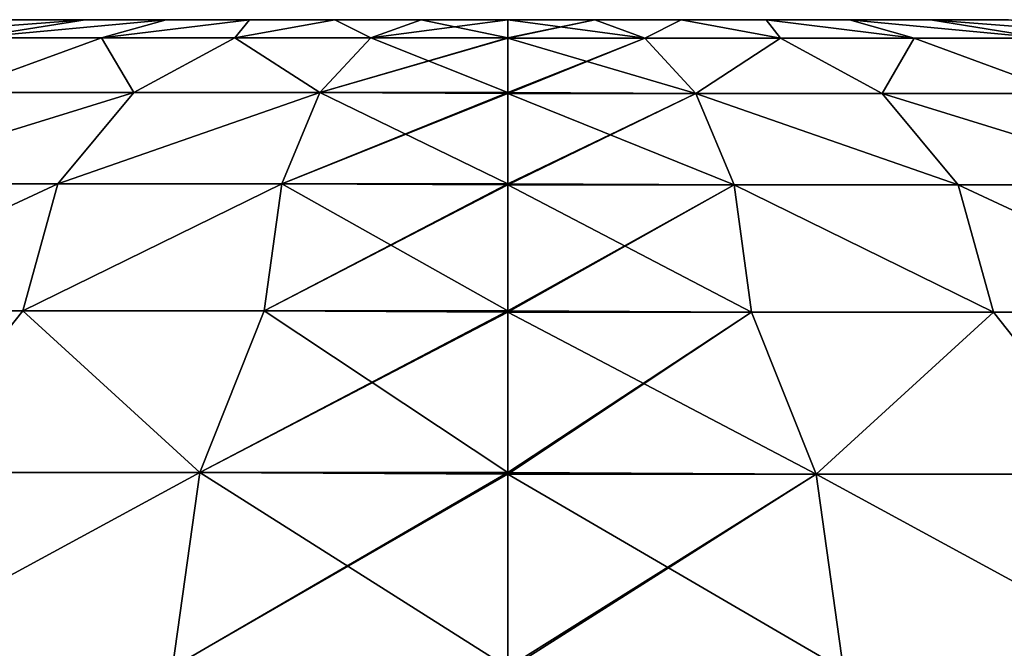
# Model space of a CAD drawing. Header units: millimetres. Extents: x -35 to 35, y -10 to 62.5.
# Tile 61 of 68: x -3 to 3.1, y 58.6 to 62.5. Entities that reach past the tile are written whole.
import ezdxf

# ---------------------------------------------------------------- set-up
doc = ezdxf.new("R2010")
doc.units = ezdxf.units.MM
doc.header["$LTSCALE"] = 65.185185
for name, color, linetype in [('54', 7, 'CONTINUOUS'), ('55', 7, 'CONTINUOUS'), ('58', 7, 'CONTINUOUS')]:
    doc.layers.add(name, color=color, linetype=linetype)

msp = doc.modelspace()

# ---------------------------------------------------------------- linework, layer by layer
at = {"layer": '54', "color": 7, "linetype": 'CONTINUOUS'}
for points in [[(-3.1026, 62.5, 5.7336), (-2.6185, 62.5, 5.9703), (-3.1026, 62.5, -5.7336), (-3.1026, 62.5, 5.7336)], [(-3.1026, 62.5, -5.7336), (-2.6185, 62.5, 5.9703), (-2.6185, 62.5, -5.9703), (-3.1026, 62.5, -5.7336)], [(-2.6185, 62.5, 5.9703), (-2.1165, 62.5, 6.1661), (-2.6185, 62.5, -5.9703), (-2.6185, 62.5, 5.9703)], [(-2.6185, 62.5, -5.9703), (-2.1165, 62.5, 6.1661), (-2.1165, 62.5, -6.1661), (-2.6185, 62.5, -5.9703)], [(-2.1165, 62.5, 6.1661), (-1.6001, 62.5, 6.3198), (-2.1165, 62.5, -6.1661), (-2.1165, 62.5, 6.1661)], [(-2.1165, 62.5, -6.1661), (-1.6001, 62.5, 6.3198), (-1.6001, 62.5, -6.3198), (-2.1165, 62.5, -6.1661)], [(-1.6001, 62.5, 6.3198), (-1.0727, 62.5, 6.4304), (-1.6001, 62.5, -6.3198), (-1.6001, 62.5, 6.3198)], [(-1.6001, 62.5, -6.3198), (-1.0727, 62.5, 6.4304), (-1.0727, 62.5, -6.4304), (-1.6001, 62.5, -6.3198)], [(-1.0727, 62.5, -6.4304), (-0.538, 62.5, 6.497), (-0.538, 62.5, -6.497), (-1.0727, 62.5, -6.4304)], [(-1.0727, 62.5, 6.4304), (-0.538, 62.5, 6.497), (-1.0727, 62.5, -6.4304), (-1.0727, 62.5, 6.4304)], [(-0.538, 62.5, 6.497), (0, 62.5, 6.5192), (-0.538, 62.5, -6.497), (-0.538, 62.5, 6.497)], [(-0.538, 62.5, -6.497), (0, 62.5, 6.5192), (0, 62.5, -6.5192), (-0.538, 62.5, -6.497)], [(0.538, 62.5, -6.497), (0, 62.5, -6.5192), (0.538, 62.5, 6.497), (0.538, 62.5, -6.497)], [(0, 62.5, -6.5192), (0, 62.5, 6.5192), (0.538, 62.5, 6.497), (0, 62.5, -6.5192)], [(1.0727, 62.5, -6.4304), (0.538, 62.5, -6.497), (1.0727, 62.5, 6.4304), (1.0727, 62.5, -6.4304)], [(1.0727, 62.5, 6.4304), (0.538, 62.5, -6.497), (0.538, 62.5, 6.497), (1.0727, 62.5, 6.4304)], [(1.6001, 62.5, 6.3198), (1.0727, 62.5, -6.4304), (1.0727, 62.5, 6.4304), (1.6001, 62.5, 6.3198)], [(1.6001, 62.5, -6.3198), (1.0727, 62.5, -6.4304), (1.6001, 62.5, 6.3198), (1.6001, 62.5, -6.3198)], [(2.1165, 62.5, 6.1661), (1.6001, 62.5, -6.3198), (1.6001, 62.5, 6.3198), (2.1165, 62.5, 6.1661)], [(2.1165, 62.5, -6.1661), (1.6001, 62.5, -6.3198), (2.1165, 62.5, 6.1661), (2.1165, 62.5, -6.1661)], [(2.6185, 62.5, 5.9703), (2.1165, 62.5, -6.1661), (2.1165, 62.5, 6.1661), (2.6185, 62.5, 5.9703)], [(2.6185, 62.5, -5.9703), (2.1165, 62.5, -6.1661), (2.6185, 62.5, 5.9703), (2.6185, 62.5, -5.9703)], [(3.1026, 62.5, 5.7336), (2.6185, 62.5, -5.9703), (2.6185, 62.5, 5.9703), (3.1026, 62.5, 5.7336)], [(3.1026, 62.5, -5.7336), (2.6185, 62.5, -5.9703), (3.1026, 62.5, 5.7336), (3.1026, 62.5, -5.7336)]]:
    msp.add_3dface(points, dxfattribs=at)
at = {"layer": '55', "color": 7, "linetype": 'CONTINUOUS'}
for points in [[(0.538, 62.5, -6.497), (0, 62.3858, -9.1339), (0, 62.3881, -9.1078), (0.538, 62.5, -6.497)], [(0.538, 62.5, -6.497), (0.8486, 62.3858, -9.0944), (0, 62.3858, -9.1339), (0.538, 62.5, -6.497)], [(0, 62.5, -6.5192), (0.538, 62.5, -6.497), (0, 62.3881, -9.1078), (0, 62.5, -6.5192)], [(0.538, 62.5, 6.497), (0, 62.5, 6.5192), (0.8486, 62.3858, 9.0944), (0.538, 62.5, 6.497)], [(0.8486, 62.3858, 9.0944), (0, 62.5, 6.5192), (0, 62.3881, 9.1078), (0.8486, 62.3858, 9.0944)], [(0.538, 62.5, -6.497), (1.0727, 62.5, -6.4304), (0.8486, 62.3858, -9.0944), (0.538, 62.5, -6.497)], [(1.0727, 62.5, 6.4304), (0.538, 62.5, 6.497), (0.8486, 62.3858, 9.0944), (1.0727, 62.5, 6.4304)], [(1.0727, 62.5, -6.4304), (1.6898, 62.3858, -8.9762), (0.8486, 62.3858, -9.0944), (1.0727, 62.5, -6.4304)], [(1.6898, 62.3858, 8.9762), (1.0727, 62.5, 6.4304), (0.8486, 62.3858, 9.0944), (1.6898, 62.3858, 8.9762)], [(1.0727, 62.5, -6.4304), (1.6001, 62.5, -6.3198), (1.6898, 62.3858, -8.9762), (1.0727, 62.5, -6.4304)], [(1.6001, 62.5, 6.3198), (1.0727, 62.5, 6.4304), (1.6898, 62.3858, 8.9762), (1.6001, 62.5, 6.3198)], [(1.6001, 62.5, -6.3198), (2.1165, 62.5, -6.1661), (2.5165, 62.3858, -8.7804), (1.6001, 62.5, -6.3198)], [(1.6001, 62.5, -6.3198), (2.5165, 62.3858, -8.7804), (1.6898, 62.3858, -8.9762), (1.6001, 62.5, -6.3198)], [(2.5165, 62.3858, 8.7804), (1.6001, 62.5, 6.3198), (1.6898, 62.3858, 8.9762), (2.5165, 62.3858, 8.7804)], [(2.1165, 62.5, 6.1661), (1.6001, 62.5, 6.3198), (2.5165, 62.3858, 8.7804), (2.1165, 62.5, 6.1661)], [(2.1165, 62.5, -6.1661), (2.6185, 62.5, -5.9703), (3.3213, 62.3858, -8.5087), (2.1165, 62.5, -6.1661)], [(2.1165, 62.5, -6.1661), (3.3213, 62.3858, -8.5087), (2.5165, 62.3858, -8.7804), (2.1165, 62.5, -6.1661)], [(3.3213, 62.3858, 8.5087), (2.1165, 62.5, 6.1661), (2.5165, 62.3858, 8.7804), (3.3213, 62.3858, 8.5087)], [(2.6185, 62.5, 5.9703), (2.1165, 62.5, 6.1661), (3.3213, 62.3858, 8.5087), (2.6185, 62.5, 5.9703)], [(2.6185, 62.5, -5.9703), (3.1026, 62.5, -5.7336), (4.0975, 62.3858, -8.1633), (2.6185, 62.5, -5.9703)], [(2.6185, 62.5, -5.9703), (4.0975, 62.3858, -8.1633), (3.3213, 62.3858, -8.5087), (2.6185, 62.5, -5.9703)], [(4.0974, 62.3858, 8.1633), (2.6185, 62.5, 5.9703), (3.3213, 62.3858, 8.5087), (4.0974, 62.3858, 8.1633)], [(3.1026, 62.5, 5.7336), (2.6185, 62.5, 5.9703), (4.0974, 62.3858, 8.1633), (3.1026, 62.5, 5.7336)], [(0, 62.3858, 9.1339), (0.8486, 62.3858, 9.0944), (0, 62.3881, 9.1078), (0, 62.3858, 9.1339)], [(0.8486, 62.3858, -9.0944), (0, 62.0438, -11.7313), (0, 62.0483, -11.7055), (0.8486, 62.3858, -9.0944)], [(1.1649, 62.0438, -11.6733), (0, 62.0438, -11.7313), (0.8486, 62.3858, -9.0944), (1.1649, 62.0438, -11.6733)], [(0, 62.3858, -9.1339), (0.8486, 62.3858, -9.0944), (0, 62.0483, -11.7055), (0, 62.3858, -9.1339)], [(1.1649, 62.0438, 11.6733), (0, 62.3858, 9.1339), (0, 62.0483, 11.7055), (1.1649, 62.0438, 11.6733)], [(0.8486, 62.3858, 9.0944), (0, 62.3858, 9.1339), (1.1649, 62.0438, 11.6733), (0.8486, 62.3858, 9.0944)], [(1.6898, 62.3858, -8.9762), (1.1649, 62.0438, -11.6733), (0.8486, 62.3858, -9.0944), (1.6898, 62.3858, -8.9762)], [(1.6898, 62.3858, 8.9762), (0.8486, 62.3858, 9.0944), (1.1649, 62.0438, 11.6733), (1.6898, 62.3858, 8.9762)], [(2.3184, 62.0438, -11.4999), (1.1649, 62.0438, -11.6733), (1.6898, 62.3858, -8.9762), (2.3184, 62.0438, -11.4999)], [(2.3184, 62.0438, 11.4999), (1.6898, 62.3858, 8.9762), (1.1649, 62.0438, 11.6733), (2.3184, 62.0438, 11.4999)], [(2.5165, 62.3858, -8.7804), (2.3184, 62.0438, -11.4999), (1.6898, 62.3858, -8.9762), (2.5165, 62.3858, -8.7804)], [(2.5165, 62.3858, 8.7804), (1.6898, 62.3858, 8.9762), (2.3184, 62.0438, 11.4999), (2.5165, 62.3858, 8.7804)], [(3.4489, 62.0438, -11.2128), (2.3184, 62.0438, -11.4999), (2.5165, 62.3858, -8.7804), (3.4489, 62.0438, -11.2128)], [(3.4489, 62.0438, 11.2128), (2.5165, 62.3858, 8.7804), (2.3184, 62.0438, 11.4999), (3.4489, 62.0438, 11.2128)], [(3.3213, 62.3858, -8.5087), (3.4489, 62.0438, -11.2128), (2.5165, 62.3858, -8.7804), (3.3213, 62.3858, -8.5087)], [(3.3213, 62.3858, 8.5087), (2.5165, 62.3858, 8.7804), (3.4489, 62.0438, 11.2128), (3.3213, 62.3858, 8.5087)], [(0, 62.0438, 11.7313), (1.1649, 62.0438, 11.6733), (0, 62.0483, 11.7055), (0, 62.0438, 11.7313)], [(0, 62.0438, -11.7313), (1.1649, 62.0438, -11.6733), (0, 61.4832, -14.2636), (0, 62.0438, -11.7313)], [(1.1649, 62.0438, 11.6733), (0, 62.0438, 11.7313), (1.4019, 61.4764, 14.2199), (1.1649, 62.0438, 11.6733)], [(1.4019, 61.4764, 14.2199), (0, 62.0438, 11.7313), (0, 61.4832, 14.2636), (1.4019, 61.4764, 14.2199)], [(1.1649, 62.0438, -11.6733), (0, 61.4764, -14.2889), (0, 61.4832, -14.2636), (1.1649, 62.0438, -11.6733)], [(1.4019, 61.4764, -14.2199), (0, 61.4764, -14.2889), (1.1649, 62.0438, -11.6733), (1.4019, 61.4764, -14.2199)], [(2.7903, 61.4764, 14.0138), (1.1649, 62.0438, 11.6733), (1.4019, 61.4764, 14.2199), (2.7903, 61.4764, 14.0138)], [(2.3184, 62.0438, 11.4999), (1.1649, 62.0438, 11.6733), (2.7903, 61.4764, 14.0138), (2.3184, 62.0438, 11.4999)], [(2.3184, 62.0438, -11.4999), (2.7903, 61.4764, -14.0138), (1.1649, 62.0438, -11.6733), (2.3184, 62.0438, -11.4999)], [(2.7903, 61.4764, -14.0138), (1.4019, 61.4764, -14.2199), (1.1649, 62.0438, -11.6733), (2.7903, 61.4764, -14.0138)], [(3.4489, 62.0438, 11.2128), (2.3184, 62.0438, 11.4999), (4.1518, 61.4764, 13.6724), (3.4489, 62.0438, 11.2128)], [(4.1518, 61.4764, 13.6724), (2.3184, 62.0438, 11.4999), (2.7903, 61.4764, 14.0138), (4.1518, 61.4764, 13.6724)], [(3.4489, 62.0438, -11.2128), (4.1518, 61.4764, -13.6724), (2.3184, 62.0438, -11.4999), (3.4489, 62.0438, -11.2128)], [(4.1518, 61.4764, -13.6724), (2.7903, 61.4764, -14.0138), (2.3184, 62.0438, -11.4999), (4.1518, 61.4764, -13.6724)], [(0, 61.4764, 14.2889), (1.4019, 61.4764, 14.2199), (0, 61.4832, 14.2636), (0, 61.4764, 14.2889)], [(1.4019, 61.4764, 14.2199), (0, 61.4764, 14.2889), (1.5104, 60.6881, 16.7191), (1.4019, 61.4764, 14.2199)], [(1.5104, 60.6881, 16.7191), (0, 61.4764, 14.2889), (0, 60.697, 16.7626), (1.5104, 60.6881, 16.7191)], [(1.5104, 60.6881, -16.7191), (0, 60.6881, -16.7872), (1.4019, 61.4764, -14.2199), (1.5104, 60.6881, -16.7191)], [(1.4019, 61.4764, -14.2199), (0, 60.6881, -16.7872), (0, 60.697, -16.7626), (1.4019, 61.4764, -14.2199)], [(0, 61.4764, -14.2889), (1.4019, 61.4764, -14.2199), (0, 60.697, -16.7626), (0, 61.4764, -14.2889)], [(2.7903, 61.4764, 14.0138), (1.4019, 61.4764, 14.2199), (3.0085, 60.6881, 16.5154), (2.7903, 61.4764, 14.0138)], [(3.0085, 60.6881, 16.5154), (1.4019, 61.4764, 14.2199), (1.5104, 60.6881, 16.7191), (3.0085, 60.6881, 16.5154)], [(2.7903, 61.4764, -14.0138), (3.0085, 60.6881, -16.5154), (1.4019, 61.4764, -14.2199), (2.7903, 61.4764, -14.0138)], [(3.0085, 60.6881, -16.5154), (1.5104, 60.6881, -16.7191), (1.4019, 61.4764, -14.2199), (3.0085, 60.6881, -16.5154)], [(4.1518, 61.4764, 13.6724), (2.7903, 61.4764, 14.0138), (4.4822, 60.6881, 16.1778), (4.1518, 61.4764, 13.6724)], [(4.4822, 60.6881, 16.1778), (2.7903, 61.4764, 14.0138), (3.0085, 60.6881, 16.5154), (4.4822, 60.6881, 16.1778)], [(4.1518, 61.4764, -13.6724), (4.4822, 60.6881, -16.1778), (2.7903, 61.4764, -14.0138), (4.1518, 61.4764, -13.6724)], [(4.4822, 60.6881, -16.1778), (3.0085, 60.6881, -16.5154), (2.7903, 61.4764, -14.0138), (4.4822, 60.6881, -16.1778)], [(0, 60.6881, 16.7872), (1.5104, 60.6881, 16.7191), (0, 60.697, 16.7626), (0, 60.6881, 16.7872)], [(0, 60.6881, -16.7872), (1.5104, 60.6881, -16.7191), (0, 59.6959, -19.1835), (0, 60.6881, -16.7872)], [(1.5104, 60.6881, -16.7191), (0, 59.6848, -19.2073), (0, 59.6959, -19.1835), (1.5104, 60.6881, -16.7191)], [(1.9112, 59.6848, -19.112), (0, 59.6848, -19.2073), (1.5104, 60.6881, -16.7191), (1.9112, 59.6848, -19.112)], [(1.5104, 60.6881, 16.7191), (0, 60.6881, 16.7872), (1.9112, 59.6848, 19.112), (1.5104, 60.6881, 16.7191)], [(1.9112, 59.6848, 19.112), (0, 60.6881, 16.7872), (0, 59.6959, 19.1835), (1.9112, 59.6848, 19.112)], [(3.0085, 60.6881, -16.5154), (1.9112, 59.6848, -19.112), (1.5104, 60.6881, -16.7191), (3.0085, 60.6881, -16.5154)], [(3.0085, 60.6881, 16.5154), (1.5104, 60.6881, 16.7191), (1.9112, 59.6848, 19.112), (3.0085, 60.6881, 16.5154)], [(3.8035, 59.6848, -18.8269), (1.9112, 59.6848, -19.112), (3.0085, 60.6881, -16.5154), (3.8035, 59.6848, -18.8269)], [(3.8035, 59.6848, 18.8269), (3.0085, 60.6881, 16.5154), (1.9112, 59.6848, 19.112), (3.8035, 59.6848, 18.8269)], [(4.4822, 60.6881, -16.1778), (3.8035, 59.6848, -18.8269), (3.0085, 60.6881, -16.5154), (4.4822, 60.6881, -16.1778)], [(4.4822, 60.6881, 16.1778), (3.0085, 60.6881, 16.5154), (3.8035, 59.6848, 18.8269), (4.4822, 60.6881, 16.1778)], [(0, 59.6848, 19.2073), (1.9112, 59.6848, 19.112), (0, 59.6959, 19.1835), (0, 59.6848, 19.2073)], [(1.9112, 59.6848, -19.112), (0, 58.4742, -21.5306), (0, 58.4873, -21.5079), (1.9112, 59.6848, -19.112)], [(2.0794, 58.4742, -21.4299), (0, 58.4742, -21.5306), (1.9112, 59.6848, -19.112), (2.0794, 58.4742, -21.4299)], [(2.0794, 58.4742, 21.4299), (0, 59.6848, 19.2073), (0, 58.4873, 21.5079), (2.0794, 58.4742, 21.4299)], [(0, 59.6848, -19.2073), (1.9112, 59.6848, -19.112), (0, 58.4873, -21.5079), (0, 59.6848, -19.2073)], [(1.9112, 59.6848, 19.112), (0, 59.6848, 19.2073), (2.0794, 58.4742, 21.4299), (1.9112, 59.6848, 19.112)], [(3.8035, 59.6848, -18.8269), (4.1393, 58.4742, -21.1289), (1.9112, 59.6848, -19.112), (3.8035, 59.6848, -18.8269)], [(4.1393, 58.4742, -21.1289), (2.0794, 58.4742, -21.4299), (1.9112, 59.6848, -19.112), (4.1393, 58.4742, -21.1289)], [(4.1393, 58.4742, 21.1289), (1.9112, 59.6848, 19.112), (2.0794, 58.4742, 21.4299), (4.1393, 58.4742, 21.1289)], [(3.8035, 59.6848, 18.8269), (1.9112, 59.6848, 19.112), (4.1393, 58.4742, 21.1289), (3.8035, 59.6848, 18.8269)]]:
    msp.add_3dface(points, dxfattribs=at)
at = {"layer": '58', "color": 7, "linetype": 'CONTINUOUS'}
for points in [[(-3.3227, 62.3881, 8.4801), (-2.6185, 62.5, 5.9703), (-4.0988, 62.3881, 8.1334), (-3.3227, 62.3881, 8.4801)], [(-2.6185, 62.5, 5.9703), (-3.1026, 62.5, 5.7336), (-4.0988, 62.3881, 8.1334), (-2.6185, 62.5, 5.9703)], [(-3.1026, 62.5, -5.7336), (-2.6185, 62.5, -5.9703), (-4.0988, 62.3881, -8.1334), (-3.1026, 62.5, -5.7336)], [(-2.6185, 62.5, -5.9703), (-3.3227, 62.3881, -8.4801), (-4.0988, 62.3881, -8.1334), (-2.6185, 62.5, -5.9703)], [(-2.5177, 62.3881, 8.7529), (-2.1165, 62.5, 6.1661), (-3.3227, 62.3881, 8.4801), (-2.5177, 62.3881, 8.7529)], [(-2.1165, 62.5, 6.1661), (-2.6185, 62.5, 5.9703), (-3.3227, 62.3881, 8.4801), (-2.1165, 62.5, 6.1661)], [(-2.6185, 62.5, -5.9703), (-2.1165, 62.5, -6.1661), (-3.3227, 62.3881, -8.4801), (-2.6185, 62.5, -5.9703)], [(-2.1165, 62.5, -6.1661), (-2.5177, 62.3881, -8.7529), (-3.3227, 62.3881, -8.4801), (-2.1165, 62.5, -6.1661)], [(-1.6908, 62.3881, 8.9495), (-1.6001, 62.5, 6.3198), (-2.5177, 62.3881, 8.7529), (-1.6908, 62.3881, 8.9495)], [(-1.6001, 62.5, 6.3198), (-2.1165, 62.5, 6.1661), (-2.5177, 62.3881, 8.7529), (-1.6001, 62.5, 6.3198)], [(-2.1165, 62.5, -6.1661), (-1.6001, 62.5, -6.3198), (-2.5177, 62.3881, -8.7529), (-2.1165, 62.5, -6.1661)], [(-1.6001, 62.5, -6.3198), (-1.6908, 62.3881, -8.9495), (-2.5177, 62.3881, -8.7529), (-1.6001, 62.5, -6.3198)], [(-0.8491, 62.3881, 9.0682), (-1.0727, 62.5, 6.4304), (-1.6908, 62.3881, 8.9495), (-0.8491, 62.3881, 9.0682)], [(-1.0727, 62.5, 6.4304), (-1.6001, 62.5, 6.3198), (-1.6908, 62.3881, 8.9495), (-1.0727, 62.5, 6.4304)], [(-1.6001, 62.5, -6.3198), (-1.0727, 62.5, -6.4304), (-1.6908, 62.3881, -8.9495), (-1.6001, 62.5, -6.3198)], [(-1.0727, 62.5, -6.4304), (-0.8491, 62.3881, -9.0682), (-1.6908, 62.3881, -8.9495), (-1.0727, 62.5, -6.4304)], [(-0.538, 62.5, 6.497), (-1.0727, 62.5, 6.4304), (-0.8491, 62.3881, 9.0682), (-0.538, 62.5, 6.497)], [(-1.0727, 62.5, -6.4304), (-0.538, 62.5, -6.497), (-0.8491, 62.3881, -9.0682), (-1.0727, 62.5, -6.4304)], [(0, 62.3881, 9.1078), (-0.538, 62.5, 6.497), (-0.8491, 62.3881, 9.0682), (0, 62.3881, 9.1078)], [(0, 62.5, -6.5192), (0, 62.3881, -9.1078), (-0.8491, 62.3881, -9.0682), (0, 62.5, -6.5192)], [(-0.538, 62.5, -6.497), (0, 62.5, -6.5192), (-0.8491, 62.3881, -9.0682), (-0.538, 62.5, -6.497)], [(0, 62.5, 6.5192), (-0.538, 62.5, 6.497), (0, 62.3881, 9.1078), (0, 62.5, 6.5192)], [(-2.3174, 62.0483, 11.4738), (-2.5177, 62.3881, 8.7529), (-3.4474, 62.0483, 11.1863), (-2.3174, 62.0483, 11.4738)], [(-2.5177, 62.3881, 8.7529), (-3.3227, 62.3881, 8.4801), (-3.4474, 62.0483, 11.1863), (-2.5177, 62.3881, 8.7529)], [(-2.5177, 62.3881, -8.7529), (-3.4474, 62.0483, -11.1863), (-3.3227, 62.3881, -8.4801), (-2.5177, 62.3881, -8.7529)], [(-2.3174, 62.0483, -11.4738), (-3.4474, 62.0483, -11.1863), (-2.5177, 62.3881, -8.7529), (-2.3174, 62.0483, -11.4738)], [(-1.6908, 62.3881, 8.9495), (-2.5177, 62.3881, 8.7529), (-2.3174, 62.0483, 11.4738), (-1.6908, 62.3881, 8.9495)], [(-1.6908, 62.3881, -8.9495), (-2.3174, 62.0483, -11.4738), (-2.5177, 62.3881, -8.7529), (-1.6908, 62.3881, -8.9495)], [(-1.1645, 62.0483, -11.6474), (-2.3174, 62.0483, -11.4738), (-1.6908, 62.3881, -8.9495), (-1.1645, 62.0483, -11.6474)], [(-1.1645, 62.0483, 11.6474), (-1.6908, 62.3881, 8.9495), (-2.3174, 62.0483, 11.4738), (-1.1645, 62.0483, 11.6474)], [(-0.8491, 62.3881, 9.0682), (-1.6908, 62.3881, 8.9495), (-1.1645, 62.0483, 11.6474), (-0.8491, 62.3881, 9.0682)], [(-0.8491, 62.3881, -9.0682), (-1.1645, 62.0483, -11.6474), (-1.6908, 62.3881, -8.9495), (-0.8491, 62.3881, -9.0682)], [(0, 62.3881, -9.1078), (0, 62.3858, -9.1339), (-1.1645, 62.0483, -11.6474), (0, 62.3881, -9.1078)], [(0, 62.3881, -9.1078), (-1.1645, 62.0483, -11.6474), (-0.8491, 62.3881, -9.0682), (0, 62.3881, -9.1078)], [(0, 62.0483, 11.7055), (-0.8491, 62.3881, 9.0682), (-1.1645, 62.0483, 11.6474), (0, 62.0483, 11.7055)], [(0, 62.3858, -9.1339), (0, 62.0483, -11.7055), (-1.1645, 62.0483, -11.6474), (0, 62.3858, -9.1339)], [(0, 62.3858, 9.1339), (0, 62.3881, 9.1078), (-0.8491, 62.3881, 9.0682), (0, 62.3858, 9.1339)], [(0, 62.0483, 11.7055), (0, 62.3858, 9.1339), (-0.8491, 62.3881, 9.0682), (0, 62.0483, 11.7055)], [(-2.3174, 62.0483, -11.4738), (-4.1482, 61.4832, -13.6471), (-3.4474, 62.0483, -11.1863), (-2.3174, 62.0483, -11.4738)], [(-2.7879, 61.4832, -13.9885), (-4.1482, 61.4832, -13.6471), (-2.3174, 62.0483, -11.4738), (-2.7879, 61.4832, -13.9885)], [(-2.7879, 61.4832, 13.9885), (-2.3174, 62.0483, 11.4738), (-4.1481, 61.4832, 13.6471), (-2.7879, 61.4832, 13.9885)], [(-2.3174, 62.0483, 11.4738), (-3.4474, 62.0483, 11.1863), (-4.1481, 61.4832, 13.6471), (-2.3174, 62.0483, 11.4738)], [(-1.4007, 61.4832, 14.1946), (-1.1645, 62.0483, 11.6474), (-2.7879, 61.4832, 13.9885), (-1.4007, 61.4832, 14.1946)], [(-1.1645, 62.0483, -11.6474), (-2.7879, 61.4832, -13.9885), (-2.3174, 62.0483, -11.4738), (-1.1645, 62.0483, -11.6474)], [(-1.4007, 61.4832, -14.1946), (-2.7879, 61.4832, -13.9885), (-1.1645, 62.0483, -11.6474), (-1.4007, 61.4832, -14.1946)], [(-1.1645, 62.0483, 11.6474), (-2.3174, 62.0483, 11.4738), (-2.7879, 61.4832, 13.9885), (-1.1645, 62.0483, 11.6474)], [(0, 62.0483, -11.7055), (0, 62.0438, -11.7313), (-1.4007, 61.4832, -14.1946), (0, 62.0483, -11.7055)], [(0, 62.0483, -11.7055), (-1.4007, 61.4832, -14.1946), (-1.1645, 62.0483, -11.6474), (0, 62.0483, -11.7055)], [(0, 61.4832, 14.2636), (-1.1645, 62.0483, 11.6474), (-1.4007, 61.4832, 14.1946), (0, 61.4832, 14.2636)], [(0, 62.0438, -11.7313), (0, 61.4832, -14.2636), (-1.4007, 61.4832, -14.1946), (0, 62.0438, -11.7313)], [(0, 62.0438, 11.7313), (0, 62.0483, 11.7055), (-1.1645, 62.0483, 11.6474), (0, 62.0438, 11.7313)], [(0, 61.4832, 14.2636), (0, 62.0438, 11.7313), (-1.1645, 62.0483, 11.6474), (0, 61.4832, 14.2636)], [(-3.0059, 60.697, 16.4909), (-2.7879, 61.4832, 13.9885), (-4.4783, 60.697, 16.1533), (-3.0059, 60.697, 16.4909)], [(-2.7879, 61.4832, 13.9885), (-4.1481, 61.4832, 13.6471), (-4.4783, 60.697, 16.1533), (-2.7879, 61.4832, 13.9885)], [(-2.7879, 61.4832, -13.9885), (-4.4783, 60.697, -16.1533), (-4.1482, 61.4832, -13.6471), (-2.7879, 61.4832, -13.9885)], [(-3.0059, 60.697, -16.4909), (-4.4783, 60.697, -16.1533), (-2.7879, 61.4832, -13.9885), (-3.0059, 60.697, -16.4909)], [(-1.5091, 60.697, 16.6946), (-1.4007, 61.4832, 14.1946), (-3.0059, 60.697, 16.4909), (-1.5091, 60.697, 16.6946)], [(-1.4007, 61.4832, 14.1946), (-2.7879, 61.4832, 13.9885), (-3.0059, 60.697, 16.4909), (-1.4007, 61.4832, 14.1946)], [(-1.4007, 61.4832, -14.1946), (-3.0059, 60.697, -16.4909), (-2.7879, 61.4832, -13.9885), (-1.4007, 61.4832, -14.1946)], [(-1.5091, 60.697, -16.6946), (-3.0059, 60.697, -16.4909), (-1.4007, 61.4832, -14.1946), (-1.5091, 60.697, -16.6946)], [(0, 61.4832, -14.2636), (-1.5091, 60.697, -16.6946), (-1.4007, 61.4832, -14.1946), (0, 61.4832, -14.2636)], [(0, 61.4832, -14.2636), (0, 61.4764, -14.2889), (-1.5091, 60.697, -16.6946), (0, 61.4832, -14.2636)], [(0, 60.697, 16.7626), (-1.4007, 61.4832, 14.1946), (-1.5091, 60.697, 16.6946), (0, 60.697, 16.7626)], [(0, 61.4764, -14.2889), (0, 60.697, -16.7626), (-1.5091, 60.697, -16.6946), (0, 61.4764, -14.2889)], [(0, 61.4764, 14.2889), (0, 61.4832, 14.2636), (-1.4007, 61.4832, 14.1946), (0, 61.4764, 14.2889)], [(0, 60.697, 16.7626), (0, 61.4764, 14.2889), (-1.4007, 61.4832, 14.1946), (0, 60.697, 16.7626)], [(-3.0059, 60.697, 16.4909), (-4.4783, 60.697, 16.1533), (-3.8002, 59.6959, 18.8034), (-3.0059, 60.697, 16.4909)], [(-3.0059, 60.697, -16.4909), (-3.8002, 59.6959, -18.8034), (-4.4783, 60.697, -16.1533), (-3.0059, 60.697, -16.4909)], [(-1.9096, 59.6959, 19.0883), (-3.0059, 60.697, 16.4909), (-3.8002, 59.6959, 18.8034), (-1.9096, 59.6959, 19.0883)], [(-1.9096, 59.6959, -19.0883), (-3.8002, 59.6959, -18.8034), (-3.0059, 60.697, -16.4909), (-1.9096, 59.6959, -19.0883)], [(-1.5091, 60.697, 16.6946), (-3.0059, 60.697, 16.4909), (-1.9096, 59.6959, 19.0883), (-1.5091, 60.697, 16.6946)], [(-1.5091, 60.697, -16.6946), (-1.9096, 59.6959, -19.0883), (-3.0059, 60.697, -16.4909), (-1.5091, 60.697, -16.6946)], [(0, 60.697, -16.7626), (-1.9096, 59.6959, -19.0883), (-1.5091, 60.697, -16.6946), (0, 60.697, -16.7626)], [(0, 60.697, -16.7626), (0, 60.6881, -16.7872), (-1.9096, 59.6959, -19.0883), (0, 60.697, -16.7626)], [(0, 59.6959, 19.1835), (-1.5091, 60.697, 16.6946), (-1.9096, 59.6959, 19.0883), (0, 59.6959, 19.1835)], [(0, 60.6881, -16.7872), (0, 59.6959, -19.1835), (-1.9096, 59.6959, -19.0883), (0, 60.6881, -16.7872)], [(0, 60.6881, 16.7872), (0, 60.697, 16.7626), (-1.5091, 60.697, 16.6946), (0, 60.6881, 16.7872)], [(0, 59.6959, 19.1835), (0, 60.6881, 16.7872), (-1.5091, 60.697, 16.6946), (0, 59.6959, 19.1835)], [(-1.9096, 59.6959, -19.0883), (-4.1358, 58.4873, -21.1065), (-3.8002, 59.6959, -18.8034), (-1.9096, 59.6959, -19.0883)], [(-2.0776, 58.4873, -21.4073), (-4.1358, 58.4873, -21.1065), (-1.9096, 59.6959, -19.0883), (-2.0776, 58.4873, -21.4073)], [(-2.0776, 58.4873, 21.4073), (-1.9096, 59.6959, 19.0883), (-4.1358, 58.4873, 21.1065), (-2.0776, 58.4873, 21.4073)], [(-1.9096, 59.6959, 19.0883), (-3.8002, 59.6959, 18.8034), (-4.1358, 58.4873, 21.1065), (-1.9096, 59.6959, 19.0883)], [(0, 59.6959, -19.1835), (0, 59.6848, -19.2073), (-2.0776, 58.4873, -21.4073), (0, 59.6959, -19.1835)], [(0, 59.6959, -19.1835), (-2.0776, 58.4873, -21.4073), (-1.9096, 59.6959, -19.0883), (0, 59.6959, -19.1835)], [(0, 58.4873, 21.5079), (-1.9096, 59.6959, 19.0883), (-2.0776, 58.4873, 21.4073), (0, 58.4873, 21.5079)], [(0, 59.6848, -19.2073), (0, 58.4873, -21.5079), (-2.0776, 58.4873, -21.4073), (0, 59.6848, -19.2073)], [(0, 59.6848, 19.2073), (0, 59.6959, 19.1835), (-1.9096, 59.6959, 19.0883), (0, 59.6848, 19.2073)], [(0, 58.4873, 21.5079), (0, 59.6848, 19.2073), (-1.9096, 59.6959, 19.0883), (0, 58.4873, 21.5079)]]:
    msp.add_3dface(points, dxfattribs=at)

doc.saveas('drawing.dxf')
